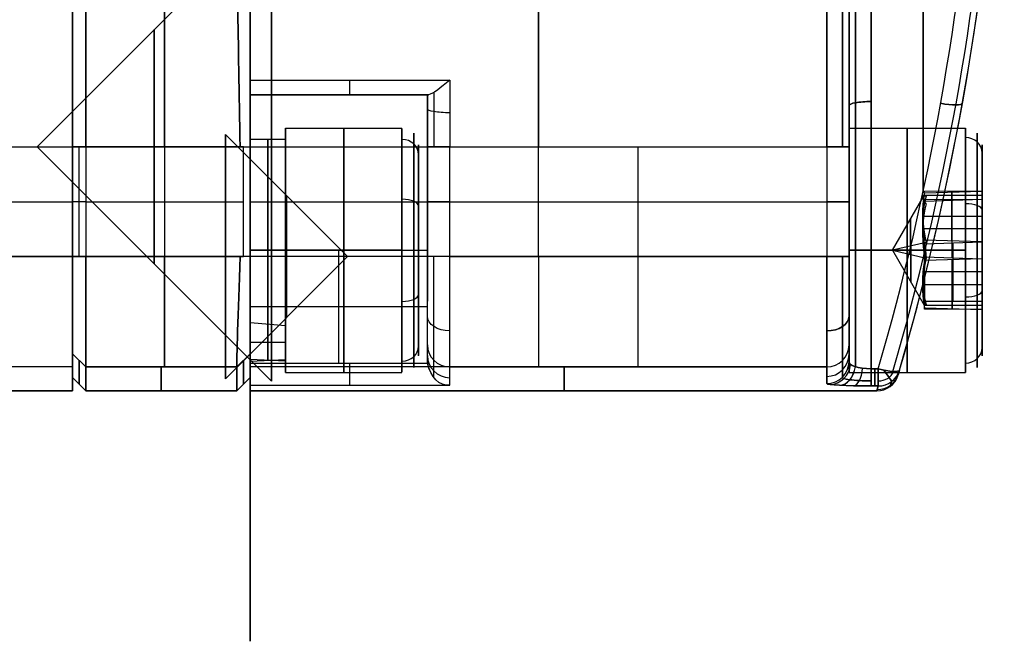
# Model space of a CAD drawing. Extents: x -34 to 105, y -36 to 75.
# Tile 12 of 28: x 82 to 105, y -36 to -22. Entities that reach past the tile are written whole.
import ezdxf

# ---------------------------------------------------------------- set-up
doc = ezdxf.new("R2010")
doc.units = 0
doc.layers.add('DEFAULT', color=7, linetype='CONTINUOUS')

msp = doc.modelspace()

# ---------------------------------------------------------------- linework, layer by layer
at = {"layer": 'DEFAULT'}
for p, q in [((87.6, -35.641, -35.641), (87.6, 35.641, -35.641)), ((87.6, 35.641, 35.641), (87.6, -35.641, 35.641)), ((87.6, -26.05), (87.6, 26.05)), ((82.8, -24.5, -24.5), (88.081, -19.219, -24.5)), ((82.8, -24.5, 24.5), (88.081, -19.219, 24.5)), ((87.6, -23, -20.258), (92.1, -23, -20.258)), ((87.6, -23.333, -16.5), (87.6, -23.333, -19.786)), ((91.621, -23.333, -19.786), (87.6, -23.333, -19.786)), ((87.6, -23.333, -16.5), (91.6, -23.333, -16.5)), ((87.6, -23.333, -18.143), (91.6, -23.333, -18.143)), ((89.611, -23.333, -19.786), (89.611, -23.333, -16.5)), ((91.6, -23.333, -19.638), (91.6, -24.5, -19.5)), ((91.6, -23.333, -16.5), (91.6, -23.333, -19.638)), ((91.6, -23.333, -19.638), (91.621, -23.333, -19.786)), ((91.6, -24.01, -16.319), (91.6, -23.337, -16.319)), ((88.4, -24.083, -16.5), (91.025, -24.083, -16.5)), ((88.4, -25.333, -16.5), (88.4, -24.083, -16.5)), ((101.1, -24.083, 16.5), (103.725, -24.083, 16.5)), ((101.1, -25.333, 16.5), (101.1, -24.083, 16.5)), ((89.8, -26.975, -17.5), (87.049, -24.224, -17.5)), ((89.8, -26.975, 17.5), (87.049, -24.224, 17.5)), ((87.6, -24.333, -16.5), (88.4, -24.333, -16.5)), ((5.6, -24.5, -20), (83.6, -24.5, -20)), ((5.6, -24.5, 20), (83.6, -24.5, 20)), ((82.8, -24.5, -24.5), (88.081, -24.5, -29.781)), ((82.8, -24.5, -24.5), (88.081, -24.5, -19.219)), ((82.8, -24.5, -24.5), (88.081, -29.781, -24.5)), ((82.8, -24.5, 24.5), (88.081, -24.5, 29.781)), ((82.8, -24.5, 24.5), (88.081, -29.781, 24.5)), ((82.8, -24.5, 24.5), (88.081, -24.5, 19.219)), ((83.6, -26.975, -20), (83.6, -24.5, -20)), ((83.6, -24.5, 20), (83.6, -26.975, 20)), ((83.9, -24.5, 20), (83.6, -24.5, 19.7)), ((83.6, -24.5, -19.7), (83.9, -24.5, -20)), ((83.6, -26.975, 19.7), (83.6, -24.5, 19.7)), ((83.75, -26.975, 19.85), (83.75, -24.5, 19.85)), ((87.375, -24.5, 20), (83.9, -24.5, 20)), ((83.9, -24.5, -20), (87.375, -24.5, -20)), ((83.9, -24.5, 20), (83.9, -26.975, 20)), ((83.9, -24.5, -20), (83.9, -26.975, -20)), ((85.675, -24.5, 20), (85.675, -26.975, 20)), ((85.675, -24.5, -20), (85.675, -26.975, -20)), ((87.45, -24.5, 20), (87.375, -24.5, 20)), ((87.45, -24.5, -20), (87.375, -24.5, -20)), ((87.45, -26.975, 20), (87.45, -24.5, 20)), ((87.45, -26.975, -20), (87.45, -24.5, -20)), ((87.6, -24.5, 20), (87.6, -26.975, 20)), ((87.6, -24.5, 20), (100.6, -24.5, 20)), ((91.4, -25.578, -16.5), (91.4, -24.458, -16.5)), ((91.6, -24.5, -19.5), (91.6, -26.975, -19.5)), ((92.1, -24.5, -20), (100.6, -24.5, -20)), ((92.1, -26.975, -20), (92.1, -24.5, -20)), ((94.1, -26.975, 20), (94.1, -24.5, 20)), ((96.35, -26.975, -20), (96.35, -24.5, -20)), ((100.6, -24.5, -20), (100.6, -26.975, -20)), ((100.6, -24.5, 20), (100.6, -26.975, 20)), ((101.1, -26.975, -19.5), (101.1, -24.5, -19.5)), ((101.1, -24.5, 19.5), (101.1, -26.975, 19.5)), ((104.1, -25.572, 16.5), (104.1, -24.458, 16.5)), ((102.8, -25.537, 17.081), (104.1, -25.499, 17.051)), ((104.1, -25.499, 17.051), (102.8, -25.505, 17.003)), ((103.419, -25.502, 17.026), (103.419, -25.685, 15.645)), ((103.419, -26.623, 17.915), (103.419, -25.519, 17.067)), ((104.1, -25.499, 17.051), (104.1, -26.643, 17.931)), ((104.1, -25.689, 15.62), (104.1, -25.499, 17.051)), ((5.6, -25.738, -20), (83.6, -25.738, -20)), ((5.6, -25.738, 20), (83.6, -25.738, 20)), ((83.9, -25.738, 20), (83.6, -25.738, 19.7)), ((83.9, -25.738, 20), (87.45, -25.738, 20)), ((83.9, -25.738, -20), (87.45, -25.738, -20)), ((87.6, -25.738, 20), (100.6, -25.738, 20)), ((91.4, -25.654, -17.333), (91.4, -25.522, -15.896)), ((91.4, -25.522, -15.896), (91.4, -26.7, -15.063)), ((91.4, -26.965, -17.937), (91.4, -25.654, -17.333)), ((92.1, -25.738, -20), (100.6, -25.738, -20)), ((102.078, -26.833, 16.5), (102.769, -25.637, 16.5)), ((102.754, -25.594, 16.331), (104.1, -25.594, 16.331)), ((102.8, -25.682, 15.668), (104.1, -25.689, 15.62)), ((104.1, -25.689, 15.62), (102.8, -25.733, 15.602)), ((103.419, -25.712, 15.611), (103.419, -26.999, 15.079)), ((104.1, -27.023, 15.069), (104.1, -25.689, 15.62)), ((87.6, -35.641), (87.6, -26.05)), ((102.754, -26.066, 17.487), (104.1, -26.066, 17.487)), ((91.6, -26.339, -19.5), (91.6, -26.339, -17.944)), ((91.6, -26.339, -14.008), (91.6, -26.339, -13.035)), ((102.753, -26.345, 15.349), (104.1, -26.345, 15.349)), ((104.1, -26.643, 17.931), (102.8, -26.605, 17.901)), ((87.6, -26.833, -14), (88.4, -26.833, -14)), ((88.4, -26.833, -19), (87.6, -26.833, -19)), ((87.6, -29.372, -13), (87.6, -26.833, -13)), ((87.6, -26.833, -13), (91.6, -26.833, -13)), ((88.4, -26.833, -13.75), (91.025, -26.833, -13.75)), ((91.025, -26.833, -19.25), (88.4, -26.833, -19.25)), ((88.4, -26.833, -19.25), (88.4, -26.833, -18)), ((88.4, -26.833, -15), (88.4, -26.833, -13.75)), ((89.6, -29.372, -13), (89.6, -26.833, -13)), ((91.4, -26.7, -15.063), (91.4, -28.011, -15.667)), ((91.4, -26.833, -18.875), (91.4, -26.833, -17.876)), ((91.4, -26.833, -15.124), (91.4, -26.833, -14.125)), ((91.6, -29.345, -13), (91.6, -26.833, -13)), ((101.1, -26.833, 19.25), (103.725, -26.833, 19.25)), ((103.725, -26.833, 13.75), (101.1, -26.833, 13.75)), ((101.1, -26.833, 13.75), (101.1, -26.833, 15)), ((101.1, -26.833, 18), (101.1, -26.833, 19.25)), ((102.842, -26.659, 17.811), (102.078, -26.833, 16.5)), ((102.078, -26.833, 16.5), (102.842, -27.007, 15.189)), ((102.078, -26.833, 16.5), (102.823, -26.833, 15.21)), ((102.078, -26.833, 16.5), (102.831, -26.833, 17.804)), ((102.078, -26.833, 16.5), (102.792, -28.069, 16.5)), ((102.8, -26.688, 17.912), (104.1, -26.643, 17.931)), ((102.8, -27.31, 17.655), (102.842, -26.659, 17.811)), ((102.8, -27.31, 17.655), (102.8, -26.688, 17.912)), ((102.823, -26.833, 15.21), (102.842, -27.007, 15.189)), ((103.45, -27.977, 17.38), (103.45, -26.665, 17.922)), ((104.1, -26.643, 17.931), (104.1, -27.977, 17.38)), ((104.1, -26.833, 14.125), (104.1, -26.833, 15.148)), ((104.1, -26.833, 17.852), (104.1, -26.833, 18.875)), ((5.6, -26.975, -20), (83.6, -26.975, -20)), ((83.6, -26.975, 20), (5.6, -26.975, 20)), ((83.9, -26.975, 20), (83.6, -26.975, 19.7)), ((83.6, -26.975, -19.7), (83.9, -26.975, -20)), ((87.375, -26.975, 20), (83.9, -26.975, 20)), ((83.9, -26.975, -20), (87.375, -26.975, -20)), ((89.8, -26.975, -17.5), (87.049, -26.975, -14.749)), ((89.8, -26.975, -17.5), (87.049, -26.975, -20.251)), ((89.8, -26.975, -17.5), (87.049, -29.727, -17.5)), ((89.8, -26.975, 17.5), (87.049, -26.975, 14.749)), ((89.8, -26.975, 17.5), (87.049, -29.727, 17.5)), ((89.8, -26.975, 17.5), (87.049, -26.975, 20.251)), ((87.375, -26.975, 20), (87.45, -26.975, 20)), ((87.375, -26.975, -20), (87.45, -26.975, -20)), ((100.6, -26.975, 20), (87.6, -26.975, 20)), ((91.4, -28.144, -17.104), (91.4, -26.965, -17.937)), ((92.1, -26.975, -20), (100.6, -26.975, -20)), ((102.8, -26.978, 15.088), (104.1, -27.023, 15.069)), ((104.1, -27.023, 15.069), (102.8, -27.061, 15.099)), ((103.419, -27.043, 15.085), (103.419, -28.147, 15.933)), ((104.1, -28.167, 15.949), (104.1, -27.023, 15.069)), ((87.6, -30), (87.6, -27.25)), ((102.8, -27.977, 17.38), (102.8, -27.31, 17.655)), ((102.8, -27.31, 17.655), (104.1, -27.31, 17.655)), ((102.754, -27.6, 15.513), (104.1, -27.6, 15.513)), ((102.8, -27.691, 17.409), (102.8, -27.691, 17.498)), ((91.6, -29.101, -16.319), (91.6, -27.952, -16.319)), ((102.8, -28.006, 17.16), (102.8, -27.895, 17.16)), ((87.6, -28.102, -13), (91.6, -28.102, -13)), ((91.4, -28.011, -15.667), (91.4, -28.144, -17.104)), ((91.4, -29.208, -16.5), (91.4, -28.088, -16.5)), ((102.8, -28.072, 16.664), (102.8, -27.977, 17.38)), ((102.8, -27.977, 17.38), (104.1, -27.977, 17.38)), ((102.842, -28.055, 15.995), (102.8, -28.072, 16.664)), ((102.8, -28.16, 15.997), (102.8, -28.072, 16.664)), ((102.8, -28.072, 16.664), (104.1, -28.072, 16.664)), ((102.8, -28.128, 15.919), (104.1, -28.167, 15.949)), ((104.1, -28.167, 15.949), (102.8, -28.16, 15.997)), ((103.435, -28.164, 15.973), (103.435, -27.977, 17.38)), ((104.1, -27.977, 17.38), (104.1, -28.167, 15.949)), ((104.1, -29.208, 16.5), (104.1, -28.094, 16.5)), ((88.4, -29.583, -16.5), (88.4, -28.333, -16.5)), ((101.1, -29.583, 16.5), (101.1, -28.333, 16.5)), ((83.6, -30), (83.6, -28.6)), ((87.6, -28.469, -16.962), (87.6, -29.29, -16.962)), ((88.4, -28.533, -16.5), (87.6, -28.469, -16.962)), ((88, -29.322, -16.731), (88, -28.517, -16.731)), ((88.4, -29.333, -16.5), (88.4, -28.533, -16.5)), ((87.6, -28.901, -16.962), (88.4, -28.901, -16.5)), ((83.6, -29.163, 17.73), (83.9, -29.462, 17.762)), ((83.9, -29.462, -17.762), (83.6, -29.163, -17.73)), ((87.3, -29.462, -17.762), (87.6, -29.163, -17.73)), ((87.6, -29.163, 17.73), (87.3, -29.462, 17.762)), ((87.6, -29.333, -16.5), (88.4, -29.29, -16.038)), ((88.4, -29.333, -16.5), (87.6, -29.29, -16.962)), ((83.6, -29.462, -17.762), (5.6, -29.462, -17.762)), ((83.6, -29.462, 17.762), (5.6, -29.462, 17.762)), ((83.9, -29.462, 17.762), (87.3, -29.462, 17.762)), ((87.3, -29.462, -17.762), (83.9, -29.462, -17.762)), ((87.6, -29.372, -13), (91.601, -29.372, -13)), ((100.6, -29.462, 17.762), (87.6, -29.462, 17.762)), ((91.601, -29.372, -13), (91.6, -29.345, -13)), ((92.1, -29.462, -17.762), (100.6, -29.462, -17.762)), ((101.759, -29.503, -12.616), (101.6, -29.503, -12.616)), ((101.6, -29.503, 12.616), (101.759, -29.503, 12.616)), ((83.9, -30, -7.5), (83.6, -29.7, -7.5)), ((83.6, -29.7, -7.5), (83.6, -29.7, 7.5)), ((83.6, -29.7, 7.5), (83.9, -30, 7.5)), ((83.9, -30), (83.6, -29.7)), ((87.6, -29.7, -7.5), (87.3, -30, -7.5)), ((87.3, -30, 7.5), (87.6, -29.7, 7.5)), ((87.6, -29.7), (87.3, -30)), ((87.6, -29.7, 7.5), (87.6, -29.7, -7.5)), ((88.4, -29.583, -16.5), (91.025, -29.583, -16.5)), ((101.1, -29.583, 16.5), (103.725, -29.583, 16.5)), ((102.207, -29.641, -7.5), (102.239, -29.53, -12.129)), ((102.239, -29.53, 12.129), (102.207, -29.641, 7.5)), ((102.207, -29.641, 7.5), (102.207, -29.641, -7.5)), ((83.75, -29.85, -7.5), (83.75, -29.85, 7.5)), ((87.45, -29.85, -7.5), (87.45, -29.85, 7.5)), ((87.6, -29.871, -12.526), (92.1, -29.871, -12.526)), ((101.6, -29.89, -12.153), (101.759, -29.89, -12.153)), ((101.759, -29.89, 12.153), (101.6, -29.89, 12.153)), ((101.727, -30, -7.5), (101.759, -29.89, -12.153)), ((101.759, -29.89, 12.153), (101.727, -30, 7.5)), ((102.059, -29.79, -12.144), (102.027, -29.9, -7.5)), ((102.027, -29.9, 7.5), (102.059, -29.79, 12.144)), ((83.6, -30, -7.5), (5.6, -30, -7.5)), ((5.6, -30, 7.5), (83.6, -30, 7.5)), ((5.6, -30), (83.6, -30)), ((83.6, -30, 7.5), (83.6, -30, -7.5)), ((87.3, -30, -7.5), (83.9, -30, -7.5)), ((87.3, -30, 7.5), (83.9, -30, 7.5)), ((83.9, -30, 7.5), (83.9, -30, -7.5)), ((83.9, -30), (87.3, -30)), ((85.6, -30, 7.5), (85.6, -30, -7.5)), ((87.3, -30, -7.5), (87.3, -30, 7.5)), ((101.727, -30, -7.5), (87.6, -30, -7.5)), ((101.727, -30, 7.5), (87.6, -30, 7.5)), ((87.6, -30, 7.5), (87.6, -30, -7.5)), ((87.6, -30), (101.727, -30)), ((94.663, -30, 7.5), (94.663, -30, -7.5)), ((101.727, -30, 7.5), (101.727, -30, -7.5)), ((87.6, -35.641, 35.641), (87.6, -35.641, -35.641))]:
    msp.add_line(p, q, dxfattribs=at)
at = {"layer": 'DEFAULT', "extrusion": (1, 0, 0)}
for centre, radius in [((-24.5, -24.5, 88.081), 5.281), ((-24.5, 24.5, 88.081), 5.281), ((-24.5, -24.5, 85.441), 2.641), ((-24.5, 24.5, 85.441), 2.641), ((-26.975, -17.5, 87.049), 2.751), ((-26.975, 17.5, 87.049), 2.751), ((-26.975, -17.5, 88.424), 1.376), ((-26.975, 17.5, 88.424), 1.376)]:
    msp.add_circle(centre, radius, dxfattribs=at)
for centre, radius, start, end in [((0, 0, 87.6), 26.05, 90, 270), ((0, 0, 83.6), 28.6, 90, 270), ((0, 0, 87.6), 27.25, 90, 270), ((-0.013, -114.252, 101.1), 130.751, 97.64252, 102.95952), ((0, 114.321, 102.772), 130.321, 258.71597, 262.35605), ((0, -114.321, 102.772), 130.321, 97.64395, 101.28403), ((-24.5, 24.5, 101.1), 5, 270, 0), ((-24.5, 24.5, 85.675), 4.5, 270, 0), ((-24.5, -24.5, 85.675), 4.5, 0, 90), ((-24.5, -24.5, 94.1), 4.5, 0, 90), ((-24.5, 24.5, 94.1), 4.5, 270, 0), ((-24.5, -24.5, 100.6), 4.5, 0, 90), ((-24.5, 24.5, 100.6), 4.5, 270, 0), ((-22.833, -19.786, 89.85), 0.5, 180, 250.5225), ((-26.833, -16.5, 87.6), 3.5, 0, 90), ((-26.833, -16.5, 91.6), 3.5, 0, 90), ((-26.833, -16.5, 88.4), 2.75, 270, 90), ((-26.833, -16.5, 89.713), 2.75, 270, 90), ((-25.981, -15.976, 91.6), 2, 270, 90), ((-26.833, 16.5, 102.412), 2.75, 270, 90), ((-26.833, -16.5, 87.6), 2.5, 270, 90), ((-26.833, -16.5, 88), 2.5, 270, 90), ((-26.833, -16.5, 88.4), 2.5, 270, 90), ((-26.833, 16.5, 87.6), 1.75, 270, 90), ((-26.833, 16.5, 83.6), 1.75, 270, 90), ((-26.833, -16.5, 83.6), 1.661, 270, 90), ((-26.833, -16.5, 88.4), 1.5, 204.7304, 24.7304), ((-26.833, 16.5, 101.1), 1.5, 202.4483, 22.4483), ((-26.833, -16.5, 88.4), 1.5, 24.7304, 204.7304), ((-26.833, 16.5, 101.1), 1.5, 22.4483, 202.4483), ((-26.833, 16.5, 87.6), 1.25, 270, 90), ((-25.981, -15.976, 91.6), 2, 90, 270), ((-26.833, 16.5, 102.486), 0.706, 270, 82.4483), ((-26.833, -16.5, 83.6), 1.661, 90, 270), ((-26.833, -16.5, 87.6), 2.5, 90, 180), ((-26.833, 16.5, 87.6), 1.75, 90, 270), ((-26.833, 16.5, 87.6), 1.25, 90, 270), ((-26.833, -16.5, 87.6), 1.9, 90, 270), ((-26.833, -16.5, 88), 2.5, 185.3002, 270), ((-26.833, -16.5, 88), 2.5, 90, 174.6998), ((-26.833, -16.5, 88.4), 2.5, 180, 270), ((-26.833, -16.5, 88.4), 2.5, 90, 169.3533), ((-26.833, -16.5, 88.4), 2.75, 90, 270), ((-26.833, -16.5, 89.713), 2.75, 90, 270), ((-26.833, 16.5, 101.1), 1.75, 90, 270), ((-26.833, 16.5, 102.412), 2.75, 90, 270), ((-26.833, 16.5, 102.486), 0.706, 262.4483, 270), ((-26.833, 16.5, 102.495), 0.722, 82.4483, 262.4483), ((-26.975, 17.5, 85.675), 2.5, 90, 173.993), ((-26.975, -17.5, 85.675), 2.5, 186.007, 270), ((-26.975, -17.5, 91.746), 2.354, 186.007, 270), ((-26.975, 17.5, 94.1), 2.5, 90, 173.993), ((-26.975, -17.5, 96.35), 2.5, 186.007, 270), ((-26.975, 17.5, 100.6), 2.5, 90, 173.993), ((-26.975, 17.5, 100.954), 2.354, 90, 173.993), ((-26.975, -17.5, 101.1), 2, 186.007, 270), ((-26.975, 17.5, 101.1), 2, 90, 173.993), ((68.056, -7.5, 91.6), 97.556, 183.23192, 186.00703), ((68.056, -7.5, 83.75), 97.906, 180, 186.00703), ((68.056, 7.5, 83.75), 97.906, 173.99297, 180), ((68.056, -7.5, 85.6), 98.056, 180, 186.00703), ((68.056, 7.5, 85.6), 98.056, 173.99297, 180), ((68.056, -7.5, 87.45), 97.906, 180, 186.00703), ((68.056, 7.5, 87.45), 97.906, 173.99297, 180), ((-29.372, -12.5, 89.85), 0.5, 182.9378, 270), ((68.056, -7.5, 94.68), 98.056, 180, 186.00703), ((68.056, 7.5, 94.68), 98.056, 173.99297, 180), ((-29.39, -12.129, 101.6), 0.5, 182.7199, 256.9155), ((-29.39, -12.129, 101.68), 0.5, 182.7199, 256.9155), ((-29.39, 12.129, 101.68), 0.5, 103.0845, 177.2801)]:
    msp.add_arc(centre, radius, start, end, dxfattribs=at)
at = {"layer": 'DEFAULT'}
for centre, radius, start, end in [((45.55, -13, 0), 59.05, 343.63171, 0), ((101.727, -29.5, -7.5), 0.5, 270, 343.6317), ((101.727, -29.5, 7.5), 0.5, 270, 343.6317), ((101.727, -29.5), 0.5, 270, 343.6317)]:
    msp.add_arc(centre, radius, start, end, dxfattribs=at)
at = {"layer": 'DEFAULT', "extrusion": (-0.405121, -0.091925, 0.90963)}
msp.add_arc((22.035, 41.741, -27.671), 56.322, 58.5492, 71.4129, dxfattribs=at)
at = {"layer": 'DEFAULT', "extrusion": (0.405121, 0.091925, 0.90963)}
msp.add_arc((-22.035, -41.741, 27.671), 56.322, 238.5492, 251.4129, dxfattribs=at)
at = {"layer": 'DEFAULT', "extrusion": (0.404091, 0.092189, 0.910061)}
msp.add_arc((-22.151, -41.872, 27.553), 56.185, 238.4724, 251.3676, dxfattribs=at)
at = {"layer": 'DEFAULT', "extrusion": (-0.404091, -0.092189, 0.910061)}
msp.add_arc((22.151, 41.872, -27.553), 56.185, 58.4724, 71.3676, dxfattribs=at)
at = {"layer": 'DEFAULT', "extrusion": (1, 1.01817e-14, 4.94688e-14)}
msp.add_arc((-0.013, 114.252, 101.1), 130.751, 257.04048, 262.35748, dxfattribs=at)
at = {"layer": 'DEFAULT', "extrusion": (1, -1.30493e-14, -9.72122e-14)}
msp.add_arc((0, 114.321, 101.246), 130.468, 256.95218, 262.35605, dxfattribs=at)
at = {"layer": 'DEFAULT', "extrusion": (1, 3.74644e-14, -1.92353e-13)}
msp.add_arc((0, -114.321, 101.246), 130.468, 97.64395, 103.04782, dxfattribs=at)
at = {"layer": 'DEFAULT', "extrusion": (1, -1.77353e-14, -9.69729e-14)}
msp.add_arc((0, 114.321, 101.6), 130.321, 256.91545, 262.35605, dxfattribs=at)
at = {"layer": 'DEFAULT', "extrusion": (1, -1.81664e-14, 9.933e-14)}
msp.add_arc((0, -114.321, 101.6), 130.321, 97.64395, 103.08455, dxfattribs=at)
at = {"layer": 'DEFAULT', "extrusion": (0.409659, 0.092418, 0.907545)}
msp.add_arc((-22.001, -41.683, 27.51), 56.008, 238.609, 251.4866, dxfattribs=at)
at = {"layer": 'DEFAULT', "extrusion": (-0.409659, -0.092418, 0.907545)}
msp.add_arc((22.001, 41.683, -27.51), 56.008, 58.609, 71.4866, dxfattribs=at)
at = {"layer": 'DEFAULT', "extrusion": (0.408346, 0.09209, 0.90817)}
msp.add_arc((-22.047, -41.931, 27.646), 56.059, 238.5468, 251.472, dxfattribs=at)
at = {"layer": 'DEFAULT', "extrusion": (-0.408346, -0.09209, 0.90817)}
msp.add_arc((22.047, 41.931, -27.646), 56.059, 58.5468, 71.472, dxfattribs=at)
at = {"layer": 'DEFAULT', "extrusion": (1, 6.86161e-15, 6.86161e-15)}
msp.add_arc((-24.5, -24.5, 101.1), 5, 360, 90, dxfattribs=at)
at = {"layer": 'DEFAULT', "extrusion": (1, -6.57548e-12, 1.1869e-11)}
msp.add_arc((-24.5, 24.5, 83.6), 4.8, 270, 360, dxfattribs=at)
at = {"layer": 'DEFAULT', "extrusion": (1, 5.68434e-13, 2.78296e-12)}
msp.add_arc((-24.5, -24.5, 83.6), 4.8, 360, 90, dxfattribs=at)
at = {"layer": 'DEFAULT', "extrusion": (1, -1.26676e-15, -1.34997e-14)}
msp.add_arc((-24.5, -24.5, 100.954), 4.647, 0, 90, dxfattribs=at)
at = {"layer": 'DEFAULT', "extrusion": (1, 2.64746e-14, -3.2591e-14)}
msp.add_arc((-24.5, 24.5, 100.954), 4.647, 270, 0, dxfattribs=at)
at = {"layer": 'DEFAULT', "extrusion": (1, -1.26319e-14, -1.26319e-14)}
msp.add_arc((-24.5, -24.5, 83.6), 4.5, 0, 90, dxfattribs=at)
at = {"layer": 'DEFAULT', "extrusion": (1, -1.26319e-14, 1.26319e-14)}
msp.add_arc((-24.5, 24.5, 83.6), 4.5, 270, 0, dxfattribs=at)
at = {"layer": 'DEFAULT', "extrusion": (1, -3.35376e-12, 3.35692e-12)}
msp.add_arc((-24.5, 24.5, 83.9), 4.5, 270, 360, dxfattribs=at)
at = {"layer": 'DEFAULT', "extrusion": (1, 7.13701e-13, -2.90533e-13)}
msp.add_arc((-24.5, -24.5, 83.9), 4.5, 360, 90, dxfattribs=at)
at = {"layer": 'DEFAULT', "extrusion": (0.999861, 0.016664, 3.77747e-12)}
msp.add_arc((-25.952, 24.5, 86.955), 4.5, 269.992, 0, dxfattribs=at)
at = {"layer": 'DEFAULT', "extrusion": (0.999861, 0.016664, -4.63107e-12)}
msp.add_arc((-25.952, -24.5, 86.955), 4.5, 360, 90.008, dxfattribs=at)
at = {"layer": 'DEFAULT', "extrusion": (1, 6.57933e-14, 4.31678e-14)}
msp.add_arc((-24.5, -24.5, 87.6), 4.5, 0, 70.5225, dxfattribs=at)
at = {"layer": 'DEFAULT', "extrusion": (1, 4.44501e-14, -5.81315e-14)}
msp.add_arc((-24.5, 24.5, 87.6), 4.5, 270, 340.5225, dxfattribs=at)
at = {"layer": 'DEFAULT', "extrusion": (1, 2.70019e-13, 1.60763e-13)}
msp.add_arc((-22.833, -19.786, 87.6), 0.5, 180, 250.5225, dxfattribs=at)
at = {"layer": 'DEFAULT', "extrusion": (-0.683727, 0.702359, -0.198011)}
msp.add_arc((-50.065, -35.119, -75.114), 0.73, 278.977, 340.7783, dxfattribs=at)
at = {"layer": 'DEFAULT', "extrusion": (1, 1.08349e-13, 6.31297e-13)}
msp.add_arc((-24.5, -24.5, 92.1), 4.5, 70.5225, 90, dxfattribs=at)
at = {"layer": 'DEFAULT', "extrusion": (1, 8.01537e-14, 5.1112e-13)}
msp.add_arc((-24.5, -24.5, 91.746), 4.646, 74.7233, 90, dxfattribs=at)
at = {"layer": 'DEFAULT', "extrusion": (-2.64278e-14, 0.983633, -0.180186)}
msp.add_arc((-101.6, -18.371, -20.599), 0.5, 359.9913, 90, dxfattribs=at)
at = {"layer": 'DEFAULT', "extrusion": (8.33363e-14, 0.983633, 0.180186)}
msp.add_arc((-101.6, 18.371, -20.599), 0.5, 270, 0.0087, dxfattribs=at)
at = {"layer": 'DEFAULT', "extrusion": (0.176757, 0.96782, -0.179115)}
msp.add_arc((-105.696, -13.961, -2.048), 0.499, 179.8465, 268.2116, dxfattribs=at)
at = {"layer": 'DEFAULT', "extrusion": (0.176757, 0.96782, 0.179115)}
msp.add_arc((-105.696, 13.961, -2.048), 0.499, 91.7884, 180.1535, dxfattribs=at)
at = {"layer": 'DEFAULT', "extrusion": (-5.92545e-14, 0.985416, -0.170161)}
msp.add_arc((-92.1, -23.312, -19.974), 0.5, 270, 0.0079, dxfattribs=at)
at = {"layer": 'DEFAULT', "extrusion": (1, 5.65117e-15, 2.44654e-17)}
msp.add_arc((-26.833, -16.5, 91.025), 2.75, 270, 24.7304, dxfattribs=at)
at = {"layer": 'DEFAULT', "extrusion": (1, 1.04165e-29, 3.73961e-15)}
msp.add_arc((-26.833, 16.5, 103.725), 2.75, 270, 22.4483, dxfattribs=at)
at = {"layer": 'DEFAULT', "extrusion": (1, -1.31856e-15, -3.57035e-15)}
for start, end in [(204.7304, 24.7304), (24.7304, 204.7304)]:
    msp.add_arc((-26.833, -16.5, 91.29), 2.64, start, end, dxfattribs=at)
at = {"layer": 'DEFAULT', "extrusion": (1, 0, 2.58379e-15)}
msp.add_arc((-26.833, 16.5, 101.1), 2.75, 270, 90, dxfattribs=at)
at = {"layer": 'DEFAULT', "extrusion": (1, -1.45968e-15, -3.51501e-15)}
msp.add_arc((-26.833, 16.5, 103.99), 2.64, 202.4483, 22.4483, dxfattribs=at)
at = {"layer": 'DEFAULT', "extrusion": (1, -2.2848e-15, 5.53011e-15)}
msp.add_arc((-26.833, 16.5, 104.1), 2.375, 202.4483, 22.4483, dxfattribs=at)
at = {"layer": 'DEFAULT', "extrusion": (4.70544e-14, -0.418348, 0.908287)}
msp.add_arc((91.025, -28.9, -3.761), 0.375, 0, 90, dxfattribs=at)
at = {"layer": 'DEFAULT', "extrusion": (1, 9.77542e-15, 1.5265e-14)}
msp.add_arc((-26.833, -16.5, 91.025), 2.75, 24.7304, 90, dxfattribs=at)
at = {"layer": 'DEFAULT', "extrusion": (1, -2.5032e-15, 5.43475e-15)}
msp.add_arc((-26.833, -16.5, 91.4), 2.375, 204.7304, 24.7304, dxfattribs=at)
at = {"layer": 'DEFAULT', "extrusion": (1, -4.77601e-15, -7.14082e-15)}
msp.add_arc((-26.833, 16.5, 103.725), 2.75, 22.4483, 90, dxfattribs=at)
at = {"layer": 'DEFAULT', "extrusion": (1.59926e-14, -0.381849, 0.924225)}
msp.add_arc((103.725, -16.124, 25.496), 0.375, 0, 90, dxfattribs=at)
at = {"layer": 'DEFAULT', "extrusion": (1, -5.57034e-15, 6.43438e-15)}
msp.add_arc((-26.833, 16.5, 103.99), 2.64, 22.4483, 202.4483, dxfattribs=at)
at = {"layer": 'DEFAULT', "extrusion": (-1.42109e-14, 1, -1.42109e-14)}
msp.add_arc((-92.1, -19.5, -24.5), 0.5, 270, 360, dxfattribs=at)
at = {"layer": 'DEFAULT', "extrusion": (0, 1, 0)}
for centre, start, end in [((-100.6, -19.5, -24.5), 180, 270), ((-92.1, -19.5, -25.738), 270, 0), ((-100.6, -19.5, -25.738), 180, 270)]:
    msp.add_arc(centre, 0.5, start, end, dxfattribs=at)
at = {"layer": 'DEFAULT', "extrusion": (1.42109e-14, 1, 2.13163e-14)}
msp.add_arc((-100.6, 19.5, -24.5), 0.5, 90, 180, dxfattribs=at)
at = {"layer": 'DEFAULT', "extrusion": (1, 7.4794e-15, 0)}
msp.add_arc((-26.833, -16.5, 87.6), 1.9, 270, 90, dxfattribs=at)
at = {"layer": 'DEFAULT', "extrusion": (1, -6.04381e-15, 2.02732e-14)}
msp.add_arc((-26.833, -16.5, 91.4), 2.375, 24.7304, 204.7304, dxfattribs=at)
at = {"layer": 'DEFAULT', "extrusion": (1, 2.2848e-15, -5.53011e-15)}
msp.add_arc((-26.833, 16.5, 104.1), 2.375, 22.4483, 202.4483, dxfattribs=at)
at = {"layer": 'DEFAULT', "extrusion": (1, -8.12049e-15, 0)}
msp.add_arc((-26.833, 16.5, 101.1), 1.75, 270, 90, dxfattribs=at)
at = {"layer": 'DEFAULT', "extrusion": (-2.76821e-14, 0.991327, -0.131421)}
msp.add_arc((-107.668, 12.83, -27.519), 4.914, 352.1248, 7.8752, dxfattribs=at)
at = {"layer": 'DEFAULT', "extrusion": (2.89474e-14, 0.908287, 0.418348)}
msp.add_arc((-91.025, -6.136, -31.275), 0.375, 180, 270, dxfattribs=at)
at = {"layer": 'DEFAULT', "extrusion": (0, 1, 3.55271e-15)}
msp.add_arc((-100.6, 19.5, -25.738), 0.5, 90, 180, dxfattribs=at)
at = {"layer": 'DEFAULT', "extrusion": (1.68983e-14, 0.609477, 0.792804)}
msp.add_arc((-107.668, 31.33, -2.023), 4.914, 352.1248, 7.8752, dxfattribs=at)
at = {"layer": 'DEFAULT', "extrusion": (-5.33631e-15, -0.381849, 0.924225)}
msp.add_arc((107.668, -18.499, 24.246), 4.914, 172.1248, 187.8752, dxfattribs=at)
at = {"layer": 'DEFAULT', "extrusion": (0.594441, 0.797165, -0.105681)}
msp.add_arc((-100.205, 20.767, 38.921), 2.497, 340.1359, 10.8523, dxfattribs=at)
at = {"layer": 'DEFAULT', "extrusion": (0.594441, 0.490105, 0.637524)}
msp.add_arc((-87.492, -28.049, 59.423), 2.497, 22.3546, 53.071, dxfattribs=at)
at = {"layer": 'DEFAULT', "extrusion": (-0.329751, -0.390909, 0.859333)}
msp.add_arc((97.535, 48.976, -10.347), 2.472, 201.4455, 228.4677, dxfattribs=at)
at = {"layer": 'DEFAULT', "extrusion": (1.12573e-14, 0.924225, 0.381849)}
msp.add_arc((-103.725, 23.121, -18.499), 0.375, 180, 270, dxfattribs=at)
at = {"layer": 'DEFAULT', "extrusion": (1, 8.12049e-15, 0)}
msp.add_arc((-26.833, 16.5, 83.6), 1.75, 90, 270, dxfattribs=at)
at = {"layer": 'DEFAULT', "extrusion": (1, -1.78845e-15, -2.30736e-14)}
msp.add_arc((-26.833, -16.5, 87.6), 2.5, 190.6467, 270, dxfattribs=at)
at = {"layer": 'DEFAULT', "extrusion": (1, -5.59805e-15, -8.74172e-15)}
msp.add_arc((-26.833, -16.5, 91.025), 2.75, 204.7304, 270, dxfattribs=at)
at = {"layer": 'DEFAULT', "extrusion": (1, -5.59805e-15, 3.5849e-15)}
msp.add_arc((-26.833, -16.5, 91.025), 2.75, 90, 204.7304, dxfattribs=at)
at = {"layer": 'DEFAULT', "extrusion": (1, 0, -2.58379e-15)}
msp.add_arc((-26.833, 16.5, 101.1), 2.75, 90, 270, dxfattribs=at)
at = {"layer": 'DEFAULT', "extrusion": (1, 7.72628e-15, 3.19216e-15)}
msp.add_arc((-26.833, 16.5, 103.725), 2.75, 202.4483, 270, dxfattribs=at)
at = {"layer": 'DEFAULT', "extrusion": (1, 3.45624e-15, 1.42797e-15)}
msp.add_arc((-26.833, 16.5, 103.725), 2.75, 90, 202.4483, dxfattribs=at)
at = {"layer": 'DEFAULT', "extrusion": (1, -1.30847e-15, 1.12441e-14)}
msp.add_arc((-26.975, -17.5, 83.6), 2.5, 186.007, 270, dxfattribs=at)
at = {"layer": 'DEFAULT', "extrusion": (1, -1.24506e-16, -1.25592e-14)}
msp.add_arc((-26.975, 17.5, 83.6), 2.5, 90, 173.993, dxfattribs=at)
at = {"layer": 'DEFAULT', "extrusion": (1, 4.64277e-12, -1.91675e-11)}
msp.add_arc((-26.975, 17.5, 83.6), 2.2, 90, 173.993, dxfattribs=at)
at = {"layer": 'DEFAULT', "extrusion": (1, -2.01128e-12, -1.60642e-11)}
msp.add_arc((-26.975, -17.5, 83.6), 2.2, 186.007, 270, dxfattribs=at)
at = {"layer": 'DEFAULT', "extrusion": (1, 2.35341e-12, -6.74708e-12)}
msp.add_arc((-26.975, 17.5, 83.9), 2.5, 90, 173.993, dxfattribs=at)
at = {"layer": 'DEFAULT', "extrusion": (1, 2.62986e-12, -2.15788e-12)}
msp.add_arc((-26.975, -17.5, 83.9), 2.5, 186.007, 270, dxfattribs=at)
at = {"layer": 'DEFAULT', "extrusion": (0.999439, -0.033304, 0.003504)}
msp.add_arc((-24.052, 17.191, 88.294), 2.5, 89.9714, 173.9963, dxfattribs=at)
at = {"layer": 'DEFAULT', "extrusion": (0.999439, -0.033304, -0.003504)}
msp.add_arc((-24.052, -17.191, 88.294), 2.5, 186.0037, 270.0286, dxfattribs=at)
at = {"layer": 'DEFAULT', "extrusion": (1, -6.27566e-15, -1.84243e-14)}
msp.add_arc((-26.975, 17.5, 87.6), 2.5, 90, 173.993, dxfattribs=at)
at = {"layer": 'DEFAULT', "extrusion": (1, 1.8512e-14, 2.05622e-14)}
msp.add_arc((-26.975, -17.5, 91.6), 2, 186.007, 270, dxfattribs=at)
at = {"layer": 'DEFAULT', "extrusion": (2.84217e-14, 1, 2.84217e-14)}
msp.add_arc((-92.1, -19.5, -26.975), 0.5, 270, 360, dxfattribs=at)
at = {"layer": 'DEFAULT', "extrusion": (1, -9.44928e-15, 8.55044e-15)}
msp.add_arc((-26.975, -17.5, 92.1), 2.5, 186.007, 270, dxfattribs=at)
at = {"layer": 'DEFAULT', "extrusion": (1, 1.07419e-28, -1.26975e-14)}
msp.add_arc((-26.975, -17.5, 100.6), 2.5, 186.007, 270, dxfattribs=at)
at = {"layer": 'DEFAULT', "extrusion": (-2.84217e-14, 1, 2.84217e-14)}
msp.add_arc((-100.6, -19.5, -26.975), 0.5, 180, 270, dxfattribs=at)
at = {"layer": 'DEFAULT', "extrusion": (-7.10543e-15, 1, -1.06066e-27)}
msp.add_arc((-100.6, 19.5, -26.975), 0.5, 90, 180, dxfattribs=at)
at = {"layer": 'DEFAULT', "extrusion": (1, -2.7073e-14, -7.0534e-14)}
msp.add_arc((-26.975, -17.5, 100.954), 2.354, 186.007, 270, dxfattribs=at)
at = {"layer": 'DEFAULT', "extrusion": (-7.3819e-14, 0.609477, 0.792804)}
msp.add_arc((-107.668, 31.33, -4.523), 4.914, 352.1248, 7.8752, dxfattribs=at)
at = {"layer": 'DEFAULT', "extrusion": (-0.594441, 0.490105, 0.637524)}
msp.add_arc((-46.085, 75.238, -64.686), 2.497, 306.929, 337.6454, dxfattribs=at)
at = {"layer": 'DEFAULT', "extrusion": (1, 3.93438e-11, -3.8348e-11)}
msp.add_arc((-26.833, 16.5, 102.8), 1.25, 112.4483, 172.4483, dxfattribs=at)
at = {"layer": 'DEFAULT', "extrusion": (3.24616e-15, 0.908287, 0.418348)}
msp.add_arc((-91.025, -1.386, -31.275), 0.375, 90, 180, dxfattribs=at)
at = {"layer": 'DEFAULT', "extrusion": (-5.67036e-14, 0.924225, 0.381849)}
msp.add_arc((-103.725, 27.871, -18.499), 0.375, 90, 180, dxfattribs=at)
at = {"layer": 'DEFAULT', "extrusion": (-3.88646e-15, 0.743186, -0.669085)}
msp.add_arc((-92.1, -33.055, -8.339), 0.5, 270, 360, dxfattribs=at)
at = {"layer": 'DEFAULT', "extrusion": (4.30191e-14, 0.743186, -0.669085)}
msp.add_arc((-100.6, -33.055, -8.339), 0.5, 180, 270, dxfattribs=at)
at = {"layer": 'DEFAULT', "extrusion": (-1.04532e-14, 0.743186, 0.669085)}
msp.add_arc((-100.6, 33.055, -8.339), 0.5, 90, 180, dxfattribs=at)
at = {"layer": 'DEFAULT', "extrusion": (3.49037e-14, -0.418348, 0.908287)}
msp.add_arc((91.025, -33.65, -3.761), 0.375, 270, 360, dxfattribs=at)
at = {"layer": 'DEFAULT', "extrusion": (-1.15589e-15, -0.10465, 0.994509)}
msp.add_arc((92.1, -30.659, -14.581), 0.5, 180, 270, dxfattribs=at)
at = {"layer": 'DEFAULT', "extrusion": (1.03862e-15, -0.10465, 0.994509)}
msp.add_arc((100.6, -30.659, -14.581), 0.5, 270, 0, dxfattribs=at)
at = {"layer": 'DEFAULT', "extrusion": (1.13327e-14, 0.10465, 0.994509)}
msp.add_arc((-100.6, 30.659, 14.581), 0.5, 90, 180, dxfattribs=at)
at = {"layer": 'DEFAULT', "extrusion": (1, 1.065e-12, 8.69797e-14)}
msp.add_arc((68.056, -7.5, 101.1), 97.556, 183.33107, 186.00703, dxfattribs=at)
at = {"layer": 'DEFAULT', "extrusion": (1, 7.99003e-13, -6.21259e-14)}
msp.add_arc((68.056, 7.5, 101.1), 97.556, 173.99297, 176.66893, dxfattribs=at)
at = {"layer": 'DEFAULT', "extrusion": (-2.01024e-14, -0.381849, 0.924225)}
msp.add_arc((103.725, -20.874, 25.496), 0.375, 270, 360, dxfattribs=at)
at = {"layer": 'DEFAULT', "extrusion": (1, -3.92062e-11, 2.9214e-15)}
msp.add_arc((68.056, -7.5, 83.6), 97.756, 180, 186.00703, dxfattribs=at)
at = {"layer": 'DEFAULT', "extrusion": (1, 3.44416e-11, -5.45775e-15)}
msp.add_arc((68.056, 7.5, 83.6), 97.756, 173.99297, 180, dxfattribs=at)
at = {"layer": 'DEFAULT', "extrusion": (1, -6.40724e-12, -1.98995e-17)}
msp.add_arc((68.056, -7.5, 87.6), 97.756, 180, 186.00703, dxfattribs=at)
at = {"layer": 'DEFAULT', "extrusion": (1, 2.83012e-11, 8.15951e-18)}
msp.add_arc((68.056, 7.5, 87.6), 97.756, 173.99297, 180, dxfattribs=at)
at = {"layer": 'DEFAULT', "extrusion": (5.44439e-16, -0.077819, 0.996967)}
msp.add_arc((92.1, -30.29, -12.773), 0.5, 180, 270, dxfattribs=at)
at = {"layer": 'DEFAULT', "extrusion": (-1.73299e-14, -0.0814, 0.996682)}
msp.add_arc((100.6, -30.336, -13.015), 0.5, 270, 0, dxfattribs=at)
at = {"layer": 'DEFAULT', "extrusion": (1.33346e-14, 0.0814, 0.996682)}
msp.add_arc((-100.6, 30.336, 13.015), 0.5, 90, 180, dxfattribs=at)
at = {"layer": 'DEFAULT', "extrusion": (1, -4.71736e-13, -2.47516e-14)}
msp.add_arc((68.056, -7.5, 83.6), 98.056, 180, 186.00703, dxfattribs=at)
at = {"layer": 'DEFAULT', "extrusion": (1, -4.70863e-13, 2.47058e-14)}
msp.add_arc((68.056, 7.5, 83.6), 98.056, 173.99297, 180, dxfattribs=at)
at = {"layer": 'DEFAULT', "extrusion": (1, -1.00847e-11, -1.21695e-16)}
msp.add_arc((68.056, -7.5, 83.9), 98.056, 180, 186.00703, dxfattribs=at)
at = {"layer": 'DEFAULT', "extrusion": (1, 2.70003e-11, 1.9545e-17)}
msp.add_arc((68.056, 7.5, 83.9), 98.056, 173.99297, 180, dxfattribs=at)
at = {"layer": 'DEFAULT', "extrusion": (1, -2.10598e-11, 1.21735e-16)}
msp.add_arc((68.056, -7.5, 87.3), 98.056, 180, 186.00703, dxfattribs=at)
at = {"layer": 'DEFAULT', "extrusion": (1, -2.80289e-11, -5.93405e-17)}
msp.add_arc((68.056, 7.5, 87.3), 98.056, 173.99297, 180, dxfattribs=at)
at = {"layer": 'DEFAULT', "extrusion": (1, 2.98468e-14, 3.14178e-14)}
msp.add_arc((-29.372, -12.5, 87.6), 0.5, 182.9378, 270, dxfattribs=at)
at = {"layer": 'DEFAULT', "extrusion": (1, -5.28967e-13, 2.77545e-14)}
msp.add_arc((68.056, 7.5, 87.6), 98.056, 173.99297, 180, dxfattribs=at)
at = {"layer": 'DEFAULT', "extrusion": (0.70815, 0.038286, -0.705023)}
msp.add_arc((-34.153, 54.785, 72.908), 0.648, 177.1148, 259.2001, dxfattribs=at)
at = {"layer": 'DEFAULT', "extrusion": (0.708224, 0.038438, -0.704941)}
msp.add_arc((-34.168, 54.775, 72.909), 0.651, 177.3738, 258.958, dxfattribs=at)
at = {"layer": 'DEFAULT', "extrusion": (1, 4.64387e-13, 3.13377e-14)}
msp.add_arc((68.056, -7.5, 91.746), 97.91, 183.14507, 186.00703, dxfattribs=at)
at = {"layer": 'DEFAULT', "extrusion": (1, -2.00884e-12, -1.57126e-13)}
msp.add_arc((68.056, -7.5, 92.1), 98.056, 182.93784, 186.00703, dxfattribs=at)
at = {"layer": 'DEFAULT', "extrusion": (1.48829e-13, -0.058105, 0.99831)}
msp.add_arc((100.6, -30.051, -11.442), 0.5, 270, 360, dxfattribs=at)
at = {"layer": 'DEFAULT', "extrusion": (-5.10851e-14, 0.058105, 0.99831)}
msp.add_arc((-100.6, 30.051, 11.442), 0.5, 90, 180, dxfattribs=at)
at = {"layer": 'DEFAULT', "extrusion": (1, 9.17676e-13, 8.42886e-14)}
msp.add_arc((68.056, -7.5, 100.6), 98.056, 183.33107, 186.00703, dxfattribs=at)
at = {"layer": 'DEFAULT', "extrusion": (1, 8.02988e-13, -5.93536e-14)}
msp.add_arc((68.056, 7.5, 100.6), 98.056, 173.99297, 176.66893, dxfattribs=at)
at = {"layer": 'DEFAULT', "extrusion": (-0.363238, 0.050403, 0.930332)}
msp.add_arc((15.242, 101.21, -26.161), 0.5, 8.4832, 92.4952, dxfattribs=at)
at = {"layer": 'DEFAULT', "extrusion": (0.364009, -0.050379, 0.930032)}
msp.add_arc((-15.278, -101.184, 26.242), 0.5, 188.4642, 272.4637, dxfattribs=at)
at = {"layer": 'DEFAULT', "extrusion": (-0.685484, 0.036879, 0.727153)}
msp.add_arc((23.913, 82.941, -61.192), 0.5, 4.2314, 83.1467, dxfattribs=at)
at = {"layer": 'DEFAULT', "extrusion": (0.686009, -0.03685, 0.726659)}
msp.add_arc((-23.921, -82.896, 61.251), 0.5, 184.2277, 263.1349, dxfattribs=at)
at = {"layer": 'DEFAULT', "extrusion": (1, 5.30577e-13, 4.33328e-14)}
msp.add_arc((68.056, -7.5, 100.954), 97.91, 183.33107, 186.00703, dxfattribs=at)
at = {"layer": 'DEFAULT', "extrusion": (1, 5.30577e-13, -4.33328e-14)}
msp.add_arc((68.056, 7.5, 100.954), 97.91, 173.99297, 176.66893, dxfattribs=at)
at = {"layer": 'DEFAULT', "extrusion": (-0.004124, 0.955574, 0.294721)}
msp.add_arc((-101.513, -3.772, -32.33), 0.542, 356.0533, 85.6128, dxfattribs=at)
at = {"layer": 'DEFAULT', "extrusion": (-0.004122, 0.955575, -0.29472)}
msp.add_arc((-101.513, 3.772, -32.33), 0.542, 274.3872, 3.9466, dxfattribs=at)
at = {"layer": 'DEFAULT', "extrusion": (0.91551, -0.019428, 0.401825)}
msp.add_arc((-27.232, -52.093, 88.323), 0.5, 183.0231, 258.4595, dxfattribs=at)
at = {"layer": 'DEFAULT', "extrusion": (1, 8.84272e-15, -3.80458e-14)}
msp.add_arc((-29.39, 12.129, 101.6), 0.5, 103.0845, 177.2801, dxfattribs=at)
at = {"layer": 'DEFAULT', "extrusion": (0.273215, 0.936978, -0.217775)}
msp.add_arc((-105.918, -11.779, 2.906), 0.5, 180, 266.3665, dxfattribs=at)
at = {"layer": 'DEFAULT', "extrusion": (0.273215, 0.936978, 0.217775)}
msp.add_arc((-105.918, 11.779, 2.906), 0.5, 93.6335, 180, dxfattribs=at)
at = {"layer": 'DEFAULT', "extrusion": (1, 8.28914e-13, -1.3713e-13)}
msp.add_arc((-29.39, -12.129, 101.759), 0.5, 182.7199, 256.9155, dxfattribs=at)
at = {"layer": 'DEFAULT', "extrusion": (1, -4.87958e-12, 5.11097e-12)}
msp.add_arc((-29.39, 12.129, 101.759), 0.5, 103.0845, 177.2801, dxfattribs=at)
at = {"layer": 'DEFAULT', "extrusion": (-0.006201, 0.992661, 0.120775)}
msp.add_arc((-101.437, -9.36, -31.689), 0.675, 354.0142, 87.8445, dxfattribs=at)
at = {"layer": 'DEFAULT', "extrusion": (-0.006212, 0.992651, -0.120849)}
msp.add_arc((-101.437, 9.358, -31.691), 0.675, 272.1583, 5.9857, dxfattribs=at)
at = {"layer": 'DEFAULT', "extrusion": (-0.006959, -0.023733, 0.999694)}
msp.add_arc((105.918, 0.102, -9.821), 0.5, 286.3385, 0.0018, dxfattribs=at)
at = {"layer": 'DEFAULT', "extrusion": (0.006959, 0.023733, 0.999694)}
msp.add_arc((-105.918, -0.102, 9.821), 0.5, 106.3385, 180.0018, dxfattribs=at)
at = {"layer": 'DEFAULT', "extrusion": (-0.013836, -0.04745, 0.998778)}
msp.add_arc((105.918, -0.329, -12.128), 0.5, 286.2374, 0, dxfattribs=at)
at = {"layer": 'DEFAULT', "extrusion": (0.013836, 0.04745, 0.998778)}
msp.add_arc((-105.918, 0.329, 12.128), 0.5, 106.2374, 180, dxfattribs=at)
at = {"layer": 'DEFAULT', "extrusion": (1.6362e-14, -0.047454, 0.998873)}
msp.add_arc((101.759, -29.933, -11.02), 0.401, 270, 331.8723, dxfattribs=at)
at = {"layer": 'DEFAULT', "extrusion": (-1.49888e-14, 0.047454, 0.998873)}
msp.add_arc((-101.759, 29.933, 11.02), 0.401, 90, 151.8723, dxfattribs=at)
at = {"layer": 'DEFAULT', "extrusion": (0.797564, 0.602554, 0.028626)}
msp.add_arc((-84.791, -13.942, 63.103), 0.5, 181.6918, 247.6166, dxfattribs=at)
at = {"layer": 'DEFAULT', "extrusion": (0.797564, 0.602554, -0.028626)}
msp.add_arc((-84.791, 13.942, 63.103), 0.5, 112.3834, 178.3082, dxfattribs=at)
at = {"layer": 'DEFAULT', "extrusion": (1, -2.21069e-12, -5.6689e-14)}
msp.add_arc((68.056, -7.5, 87.6), 98.056, 180, 182.93784, dxfattribs=at)
at = {"layer": 'DEFAULT', "extrusion": (-0.002824, 0.998456, 0.055477)}
msp.add_arc((-101.539, -11.484, -30.805), 1.024, 358.7278, 88.6855, dxfattribs=at)
at = {"layer": 'DEFAULT', "extrusion": (-0.002827, 0.998456, -0.05548)}
msp.add_arc((-101.538, 11.484, -30.805), 1.024, 271.3159, 1.2708, dxfattribs=at)

doc.saveas('drawing.dxf')
